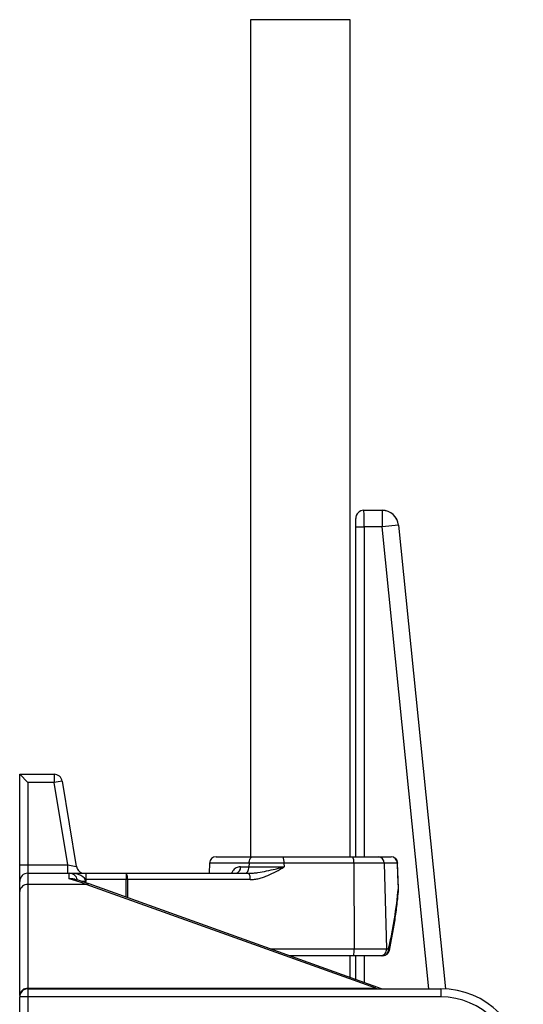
# Model space of a CAD drawing. Header units: millimetres. Extents: x 1316 to 5095, y 766 to 6162.
# Tile 19 of 25: x 3505 to 4115, y 2027 to 3221. Entities that reach past the tile are written whole.
import ezdxf

# ---------------------------------------------------------------- set-up
doc = ezdxf.new("R2010")
doc.units = ezdxf.units.MM
doc.header["$LTSCALE"] = 2

msp = doc.modelspace()

# ---------------------------------------------------------------- linework, layer by layer
at = {"color": 7, "linetype": 'Continuous', "lineweight": 25}
for p, q in [((3784.5, 3220.7), (3784.5, 2205.9)), ((3905.1, 3220.7), (3784.5, 3220.7)), ((3905.1, 2205.9), (3905.1, 3220.7)), ((3911.8, 2615.9), (3911.8, 2615.9)), ((3911.8, 2205.9), (3911.8, 2615.9)), ((3921.8, 2625.9), (3943.7, 2625.9)), ((3921.8, 2625.9), (3921.8, 2625.9)), ((3921.8, 2625.9), (3943.8, 2625.9)), ((3943.7, 2625.9), (3943.7, 2605.9)), ((3943.7, 2625.9), (3943.8, 2625.9)), ((3912, 2605.9), (3922, 2605.9)), ((3943.7, 2605.9), (3922, 2605.9)), ((3963.6, 2607.9), (3943.7, 2605.9)), ((3963.6, 2607.9), (3963.6, 2607.9)), ((3963.6, 2607.9), (4020.6, 2045.7)), ((3504.8, 2305.9), (3514.8, 2295.9)), ((3504.8, 2195.9), (3504.8, 2305.9)), ((3504.8, 2305.9), (3546.4, 2305.9)), ((3546.4, 2305.9), (3546.4, 2295.9)), ((3514.8, 2295.9), (3514.8, 2195.9)), ((3546.4, 2295.9), (3514.8, 2295.9)), ((3556.2, 2297.5), (3546.4, 2295.9)), ((3563, 2195.9), (3546.4, 2295.9)), ((3556.2, 2297.5), (3573.4, 2194.2)), ((3734.7, 2198.1), (3734.3, 2185.9)), ((3742.7, 2205.9), (3787.3, 2205.9)), ((3782.6, 2198.1), (3782.5, 2193.6)), ((3824.9, 2198.1), (3782.6, 2198.1)), ((3787.3, 2205.9), (3823.6, 2205.9)), ((3823.6, 2205.9), (3908.1, 2205.9)), ((3824.9, 2198.1), (3825, 2193.6)), ((3909.5, 2198.1), (3824.9, 2198.1)), ((3908.1, 2205.9), (3939.6, 2205.9)), ((3909.5, 2198.1), (3910.1, 2094.1)), ((3946.1, 2198.1), (3909.5, 2198.1)), ((3939.6, 2205.9), (3954.7, 2205.9)), ((3946.1, 2198.1), (3949.1, 2094.1)), ((3962.3, 2198.1), (3946.1, 2198.1)), ((3963.8, 2167.7), (3962.6, 2198.1)), ((3504.8, 2195.9), (3514.8, 2195.9)), ((3504.8, 2175.9), (3504.8, 2195.9)), ((3514.8, 2195.9), (3514.8, 2185.9)), ((3514.8, 2195.9), (3563, 2195.9)), ((3514.8, 2185.9), (3514.8, 2172.2)), ((3514.8, 2185.9), (3564.8, 2185.9)), ((3563, 2185.9), (3563, 2195.9)), ((3563, 2195.9), (3573.4, 2194.2)), ((3564.8, 2179.1), (3564.8, 2185.9)), ((3564.8, 2185.9), (3584.8, 2185.9)), ((3584.8, 2185.9), (3584.8, 2175.9)), ((3584.8, 2185.9), (3633.9, 2185.9)), ((3633.9, 2185.9), (3633.9, 2178.1)), ((3633.9, 2185.9), (3782.5, 2185.9)), ((3772.2, 2193.6), (3782.5, 2193.6)), ((3782.5, 2193.6), (3825, 2193.6)), ((3504.8, 2163.6), (3504.8, 2175.9)), ((3633.9, 2178.1), (3584.8, 2178.1)), ((3584.8, 2174.4), (3584.8, 2175.9)), ((3943.1, 2045.9), (3588.9, 2173)), ((3783.8, 2178.1), (3635.2, 2178.1)), ((3504.8, 2037.7), (3504.8, 2163.6)), ((3514.8, 2172.2), (3514.8, 2046.4)), ((3585.5, 2172.2), (3514.8, 2172.2)), ((3936.2, 2046.4), (3585.5, 2172.2)), ((3910.1, 2094.1), (3949.1, 2094.1)), ((3949.1, 2094.1), (3951.5, 2094.1)), ((3908.7, 2085.9), (3831.7, 2085.9)), ((3905.1, 2059.5), (3905.1, 2085.9)), ((3942.6, 2085.9), (3908.7, 2085.9)), ((3911.8, 2057.1), (3911.8, 2085.9)), ((3944.8, 2085.9), (3942.6, 2085.9)), ((3514.8, 2046.4), (3936.2, 2046.4)), ((3514.8, 2045.9), (3514.8, 2035.9)), ((3514.8, 2045.9), (4014.8, 2045.9)), ((4014.8, 2045.9), (4014.8, 2035.9)), ((3504.8, 2037.7), (3504.8, 2035.9)), ((3514.8, 2035.9), (3504.8, 2035.9)), ((3504.8, 1747.1), (3504.8, 2035.9)), ((4014.8, 2035.9), (3514.8, 2035.9)), ((3514.8, 2035.9), (3514.8, 1747.1))]:
    msp.add_line(p, q, dxfattribs=at)
at = {"color": 8, "linetype": 'Continuous', "lineweight": 25}
for p, q in [((3912, 2205.9), (3912, 2605.9)), ((3922, 2605.9), (3922, 2205.9)), ((4000.5, 2045.9), (3943.7, 2605.9)), ((3963.6, 2607.9), (4020.6, 2045.7)), ((3782.6, 2198.1), (3734.7, 2198.1)), ((3962.7, 2198.1), (3962.3, 2198.1)), ((3584.8, 2175.9), (3580, 2175.9)), ((3633.9, 2156.8), (3633.9, 2178.1)), ((3635.2, 2178.1), (3635.3, 2156.4)), ((3963.8, 2167.7), (3963.5, 2167.7)), ((3808.6, 2094.1), (3910.1, 2094.1)), ((3912, 2057), (3912, 2085.9)), ((3922, 2085.9), (3922, 2053.4)), ((3514.8, 2045.9), (3514.8, 2046.4)), ((3936.2, 2045.9), (3936.2, 2046.4)), ((3936.2, 2046.4), (3939.4, 2045.9))]:
    msp.add_line(p, q, dxfattribs=at)
at = {"color": 7, "linetype": 'Continuous', "lineweight": 25, "flags": 128}
for points in [[(3782.6, 2198.1), (3782.7, 2199.7), (3783, 2201.1), (3783.5, 2202.4), (3784.1, 2203.6), (3784.8, 2204.6), (3785.6, 2205.3), (3786.4, 2205.7), (3787.3, 2205.9)], [(3963.5, 2167.7), (3962.9, 2183.7), (3962.3, 2198.1)], [(3777.8, 2185.9), (3778.7, 2186), (3779.6, 2186.4), (3780.4, 2187.1), (3781.1, 2188.1), (3781.7, 2189.3), (3782.1, 2190.6), (3782.4, 2192.1), (3782.5, 2193.6)], [(3908.7, 2085.9), (3909, 2086), (3909.2, 2086.5), (3909.5, 2087.3), (3909.7, 2088.3), (3909.9, 2089.6), (3910, 2091), (3910, 2092.5), (3910.1, 2094.1)]]:
    msp.add_lwpolyline(points, dxfattribs=at)
at = {"color": 8, "linetype": 'Continuous', "lineweight": 25, "flags": 128}
msp.add_lwpolyline([(3963.7, 2166.8), (3963.7, 2167), (3963.5, 2167.7)], dxfattribs=at)
at = {"color": 7, "linetype": 'Continuous', "lineweight": 25}
for centre, radius, start, end in [((3921.8, 2615.9), 10, 90.0204, 179.9796), ((3943.7, 2605.8), 20, 5.8012, 89.982), ((3546.4, 2295.9), 10, 9.4623, 90), ((3742.7, 2197.9), 8, 90, 178), ((3812.5, 2200), 12.6, 351.6497, 27.9618), ((3897, 2200), 12.6, 351.6497, 27.9618), ((3938.8, 2198.6), 7.33, 356.6695, 84.0817), ((3954.7, 2197.9), 8, 2.0817, 90), ((3954.5, 2198), 7.83, 0.8219, 88.8819), ((3514.8, 2175.9), 10, 90, 180), ((3564.8, 2175.9), 10, 9.8498, 90), ((3583.3, 2195.9), 10, 189.4623, 270), ((3622.8, 2180), 12.6, 351.6497, 27.9618), ((3765.3, 2192.7), 6.99, 282.6374, 7.3603), ((3771.4, 2180), 12.6, 351.6497, 27.9618), ((3634.6, 1951.8), 226.4, 89.8311, 90.1689), ((3514.2, 2162.9), 9.39, 86.1258, 175.5137), ((3955.8, 2167.4), 8, 355.307, 0), ((3955.8, 2167.4), 8, 0, 2.08), ((3941.7, 2093.3), 7.45, 276.4025, 6.7699), ((3944, 2093.3), 7.5, 275.5878, 6.2645), ((3944.8, 2093.9), 8, 270, 347.3092), ((3514.2, 2037), 9.39, 86.1258, 175.5137), ((3514.8, 2035.9), 10, 90, 180), ((4014.8, 1945.9), 100, 0, 90), ((4014.8, 1945.9), 90, 0, 90)]:
    msp.add_arc(centre, radius, start, end, dxfattribs=at)
at = {"color": 8, "linetype": 'Continuous', "lineweight": 25}
for centre, radius, start, end in [((3587.9, 2169.5), 3.61, 74.2, 131.6111), ((3950.4, 2092.3), 2.12, 355.0246, 60.9569)]:
    msp.add_arc(centre, radius, start, end, dxfattribs=at)
at = {"color": 7, "linetype": 'Continuous', "lineweight": 25}
for centre, major_axis, ratio, start_param, end_param in [((3921.8, 2615.9), (-7.07, 7.07), 0.999695, 5.497939, 7.068431), ((3911.8, 2605.9), (0, 10), 0.017455, 4.712389, 6.265732), ((3921.8, 2605.9), (0, 20), 0.008728, 4.712389, 6.265732), ((3943.7, 2605.9), (13.4, 14.8), 0.999723, 5.548393, 7.017978), ((3564.8, 2175.9), (20, 0), 0.5, 0, 1.570796), ((3511.8, 2085.9), (146.2, 0), 0.683761, 1.042722, 1.199873)]:
    msp.add_ellipse(centre, major_axis=major_axis, ratio=ratio, start_param=start_param, end_param=end_param, dxfattribs=at)
at = {"color": 8, "linetype": 'Continuous', "lineweight": 25}
for points, knots in [([(3772.2, 2193.6), (3771.3, 2193.5), (3769.5, 2193.4), (3766.9, 2192.4), (3764.7, 2190.8), (3762.7, 2188.8), (3761.9, 2186.8), (3761.5, 2185.9)], [0, 0, 0, 0, 0.209329, 0.418483, 0.613805, 0.808958, 1, 1, 1, 1]), ([(3564.8, 2179.1), (3564.8, 2179.1), (3565.7, 2179.4), (3567.9, 2179.9), (3570.6, 2179.7), (3572, 2178.5), (3572.4, 2178.1)], [0, 0, 0, 0, 0.003648, 0.318903, 0.783975, 1, 1, 1, 1]), ([(3570.7, 2178.4), (3570.1, 2178.6), (3568.2, 2179.2), (3566.2, 2179.2), (3564.8, 2179.1), (3564.8, 2179.1)], [0, 0, 0, 0, 0.331909, 0.990413, 1, 1, 1, 1])]:
    msp.add_open_spline(points, degree=3, knots=knots, dxfattribs=at)
at = {"color": 7, "linetype": 'Continuous', "lineweight": 25}
for points, knots in [([(3782.5, 2185.9), (3784.3, 2185.9), (3786.1, 2186), (3789.7, 2186.3), (3791.5, 2186.5), (3796.8, 2187.2), (3800.4, 2187.9), (3807.5, 2189.4), (3811, 2190.2), (3816.2, 2191.4), (3818, 2191.9), (3820.6, 2192.5), (3821.5, 2192.7), (3823.2, 2193.1), (3824.1, 2193.4), (3825, 2193.6)], [0, 0, 0, 0, 0.125, 0.125, 0.25, 0.25, 0.5, 0.5, 0.75, 0.75, 0.875, 0.875, 0.9375, 0.9375, 1, 1, 1, 1]), ([(3783.8, 2178.1), (3785.7, 2178.1), (3787.6, 2178.3), (3791.2, 2178.8), (3793, 2179.1), (3796.6, 2180), (3798.4, 2180.6), (3801.9, 2181.8), (3803.7, 2182.5), (3808.8, 2184.7), (3812.1, 2186.3), (3818.6, 2189.8), (3821.8, 2191.7), (3825, 2193.6)], [0, 0, 0, 0, 0.125, 0.125, 0.25, 0.25, 0.375, 0.375, 0.5, 0.5, 0.75, 0.75, 1, 1, 1, 1]), ([(3588.9, 2173), (3587.1, 2173.6), (3581.8, 2175.5), (3575.7, 2177.3), (3571.4, 2178.4), (3570.7, 2178.6)], [0, 0, 0, 0, 0.295075, 0.883642, 1, 1, 1, 1]), ([(3951.5, 2094.1), (3953, 2100.2), (3954.3, 2106.3), (3956.7, 2118.5), (3957.8, 2124.6), (3960.8, 2143), (3962.3, 2155.4), (3963.5, 2167.7)], [0, 0, 0, 0, 0.25, 0.25, 0.5, 0.5, 1, 1, 1, 1]), ([(3952.6, 2092.1), (3953.2, 2095.1), (3955.1, 2103.8), (3957.8, 2118.5), (3960.6, 2136.5), (3962.5, 2152.7), (3963.4, 2162.8), (3963.7, 2166.8)], [0, 0, 0, 0, 0.120935, 0.353554, 0.593938, 0.842556, 1, 1, 1, 1])]:
    msp.add_open_spline(points, degree=3, knots=knots, dxfattribs=at)

doc.saveas('drawing.dxf')
